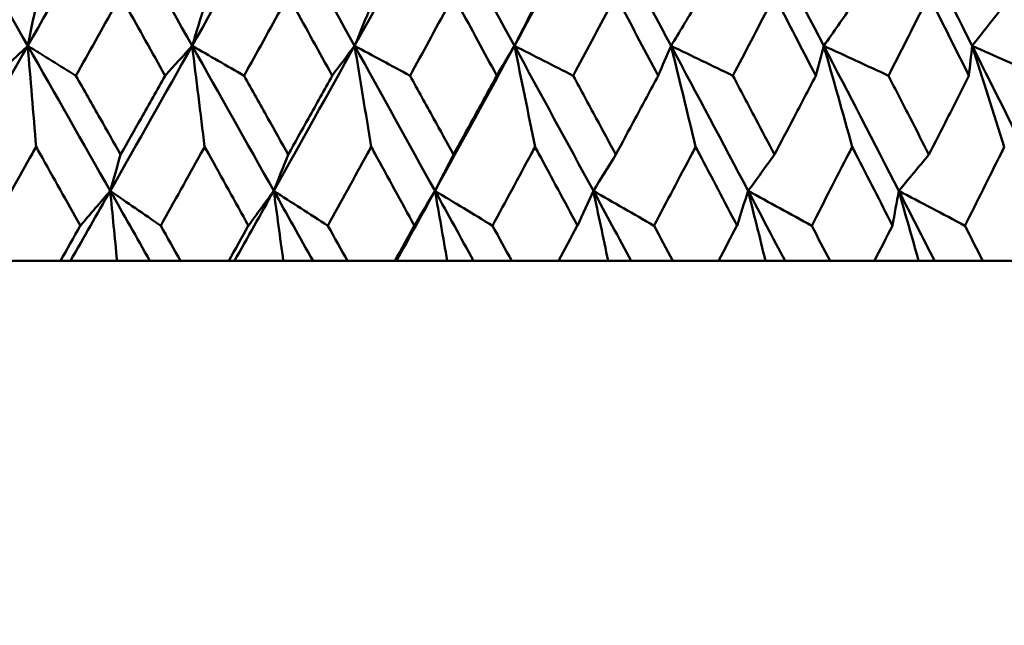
# Model space of a CAD drawing. Header units: millimetres. Extents: x 113 to 2969, y 62 to 2427.
# Tile 188 of 256: x 1365.48 to 1372.73, y 283.64 to 288.1. Entities that reach past the tile are written whole.
import ezdxf

# ---------------------------------------------------------------- set-up
doc = ezdxf.new("R2010")
doc.units = ezdxf.units.MM
doc.header["$LTSCALE"] = 12
doc.layers.add('Widoczne (ISO)', color=7, linetype='Continuous', lineweight=50)

msp = doc.modelspace()

# ---------------------------------------------------------------- linework, layer by layer
at = {"layer": 'Widoczne (ISO)'}
for p, q in [((1365.422, 286.3264), (1365.7798, 286.3264)), ((1365.8538, 286.3264), (1365.7798, 286.3264)), ((1366.1969, 286.3264), (1365.8538, 286.3264)), ((1366.4392, 286.3264), (1366.1969, 286.3264)), ((1366.6647, 286.3264), (1366.4392, 286.3264)), ((1366.6647, 286.3264), (1367.0189, 286.3264)), ((1367.0613, 286.3264), (1367.0189, 286.3264)), ((1367.4208, 286.3264), (1367.0613, 286.3264)), ((1367.6397, 286.3264), (1367.4208, 286.3264)), ((1367.8932, 286.3264), (1367.6397, 286.3264)), ((1367.8932, 286.3264), (1368.2426, 286.3264)), ((1368.2532, 286.3264), (1368.2426, 286.3264)), ((1368.6277, 286.3264), (1368.2532, 286.3264)), ((1368.8223, 286.3264), (1368.6277, 286.3264)), ((1369.1029, 286.3264), (1368.8223, 286.3264)), ((1369.1029, 286.3264), (1369.4459, 286.3264)), ((1369.8126, 286.3264), (1369.4459, 286.3264)), ((1369.9823, 286.3264), (1369.8126, 286.3264)), ((1370.2888, 286.3264), (1369.9823, 286.3264)), ((1370.2888, 286.3264), (1370.6242, 286.3264)), ((1370.9711, 286.3264), (1370.6242, 286.3264)), ((1371.1151, 286.3264), (1370.9711, 286.3264)), ((1371.4464, 286.3264), (1371.1151, 286.3264)), ((1371.4464, 286.3264), (1371.7727, 286.3264)), ((1372.0985, 286.3264), (1371.7727, 286.3264)), ((1372.2162, 286.3264), (1372.0985, 286.3264)), ((1372.571, 286.3264), (1372.2162, 286.3264)), ((1372.571, 286.3264), (1372.887, 286.3264))]:
    msp.add_line(p, q, dxfattribs=at)
msp.add_circle((1363.0943, 326.3264), 50, dxfattribs=at)
for points in [[(1364.93, 288.9797), (1365.1333, 288.623), (1365.3365, 288.2664), (1365.5394, 287.9098)], [(1366.1457, 288.9797), (1365.9442, 288.623), (1365.7421, 288.2664), (1365.5394, 287.9098)], [(1366.1457, 288.9797), (1366.3475, 288.623), (1366.5489, 288.2664), (1366.7499, 287.9098)], [(1367.3494, 288.9797), (1367.1503, 288.623), (1366.9505, 288.2664), (1366.7499, 287.9098)], [(1367.3494, 288.9797), (1367.5488, 288.623), (1367.7477, 288.2664), (1367.9459, 287.9098)], [(1368.5363, 288.9797), (1368.3405, 288.623), (1368.1436, 288.2664), (1367.9459, 287.9098)], [(1368.5363, 288.9797), (1368.7326, 288.623), (1368.9281, 288.2664), (1369.1228, 287.9098)], [(1369.7017, 288.9797), (1369.5099, 288.623), (1369.3169, 288.2664), (1369.1228, 287.9098)], [(1369.7017, 288.9797), (1369.8941, 288.623), (1370.0855, 288.2664), (1370.2759, 287.9098)], [(1370.8411, 288.9797), (1371.0288, 288.623), (1371.2153, 288.2664), (1371.4007, 287.9098)], [(1371.9498, 288.9797), (1372.1321, 288.623), (1372.3131, 288.2664), (1372.4927, 287.9098)], [(1365.601, 288.2093), (1365.5805, 288.1094), (1365.5599, 288.0096), (1365.5394, 287.9098)], [(1366.8419, 288.2093), (1366.8113, 288.1094), (1366.7806, 288.0096), (1366.7499, 287.9098)], [(1368.0681, 288.2093), (1368.0274, 288.1094), (1367.9867, 288.0096), (1367.9459, 287.9098)], [(1369.2746, 288.2093), (1369.2241, 288.1094), (1369.1734, 288.0096), (1369.1228, 287.9098)], [(1370.4568, 288.2093), (1370.3965, 288.1094), (1370.3362, 288.0096), (1370.2759, 287.9098)], [(1371.6099, 288.2093), (1371.5402, 288.1094), (1371.4705, 288.0096), (1371.4007, 287.9098)], [(1372.7294, 288.2093), (1372.6505, 288.1094), (1372.5716, 288.0096), (1372.4927, 287.9098)], [(1365.5394, 287.9098), (1365.3369, 287.5537), (1365.134, 287.1976), (1364.9305, 286.8418)], [(1365.5394, 287.9098), (1365.4619, 287.8367), (1365.3844, 287.7635), (1365.3069, 287.6903)], [(1365.5394, 287.9098), (1365.6577, 287.8367), (1365.7761, 287.7635), (1365.8945, 287.6903)], [(1365.5394, 287.9098), (1365.7421, 287.5537), (1365.9445, 287.1976), (1366.1466, 286.8418)], [(1365.601, 287.1667), (1365.5806, 287.415), (1365.56, 287.6628), (1365.5394, 287.9098)], [(1366.7499, 287.9098), (1366.5495, 287.5537), (1366.3484, 287.1976), (1366.1466, 286.8418)], [(1366.7499, 287.9098), (1366.6835, 287.8367), (1366.6171, 287.7635), (1366.5506, 287.6903)], [(1366.7499, 287.9098), (1366.8773, 287.8367), (1367.0049, 287.7635), (1367.1325, 287.6903)], [(1366.7499, 287.9098), (1366.9506, 287.5537), (1367.1509, 287.1976), (1367.3507, 286.8418)], [(1366.8419, 287.1667), (1366.8114, 287.415), (1366.7807, 287.6628), (1366.7499, 287.9098)], [(1367.9459, 287.9098), (1367.7484, 287.5537), (1367.5499, 287.1976), (1367.3507, 286.8418)], [(1367.9459, 287.9098), (1367.8909, 287.8367), (1367.8358, 287.7635), (1367.7807, 287.6903)], [(1367.9459, 287.9098), (1368.082, 287.8367), (1368.2182, 287.7635), (1368.3544, 287.6903)], [(1367.9459, 287.9098), (1368.1439, 287.5537), (1368.3413, 287.1976), (1368.5379, 286.8418)], [(1368.0681, 287.1667), (1368.0276, 287.415), (1367.9869, 287.6628), (1367.9459, 287.9098)], [(1369.1228, 287.9098), (1368.9289, 287.5537), (1368.7339, 287.1976), (1368.5379, 286.8418)], [(1369.1228, 287.9098), (1369.0794, 287.8367), (1369.0359, 287.7635), (1368.9923, 287.6903)], [(1369.1228, 287.9098), (1369.2671, 287.8367), (1369.4113, 287.7635), (1369.5557, 287.6903)], [(1369.1228, 287.9098), (1369.3173, 287.5537), (1369.5109, 287.1976), (1369.7037, 286.8418)], [(1369.2746, 287.1667), (1369.2243, 287.415), (1369.1737, 287.6628), (1369.1228, 287.9098)], [(1370.2759, 287.9098), (1370.2442, 287.8367), (1370.2124, 287.7635), (1370.1806, 287.6903)], [(1370.2759, 287.9098), (1370.4277, 287.8367), (1370.5795, 287.7635), (1370.7314, 287.6903)], [(1370.2759, 287.9098), (1370.4661, 287.5537), (1370.6553, 287.1976), (1370.8434, 286.8418)], [(1370.4568, 287.1667), (1370.3969, 287.415), (1370.3366, 287.6628), (1370.2759, 287.9098)], [(1371.4007, 287.9098), (1371.3808, 287.8367), (1371.3609, 287.7635), (1371.341, 287.6903)], [(1371.4007, 287.9098), (1371.5594, 287.8367), (1371.7182, 287.7635), (1371.8769, 287.6903)], [(1371.4007, 287.9098), (1371.5858, 287.5537), (1371.7698, 287.1976), (1371.9525, 286.8418)], [(1371.6099, 287.1667), (1371.5406, 287.415), (1371.4708, 287.6628), (1371.4007, 287.9098)], [(1372.4927, 287.9098), (1372.4848, 287.8367), (1372.4768, 287.7635), (1372.4688, 287.6903)], [(1372.4927, 287.9098), (1372.6577, 287.8367), (1372.8228, 287.7635), (1372.9879, 287.6903)], [(1372.4927, 287.9098), (1372.6721, 287.5537), (1372.85, 287.1976), (1373.0266, 286.8418)], [(1372.7294, 287.1667), (1372.651, 287.415), (1372.572, 287.6628), (1372.4927, 287.9098)], [(1366.223, 287.109), (1366.1975, 287.0198), (1366.1721, 286.9307), (1366.1466, 286.8418)], [(1367.4572, 287.109), (1367.4217, 287.0198), (1367.3862, 286.9307), (1367.3507, 286.8418)], [(1368.6741, 287.109), (1368.6287, 287.0198), (1368.5833, 286.9307), (1368.5379, 286.8418)], [(1369.8691, 287.109), (1369.814, 287.0198), (1369.7588, 286.9307), (1369.7037, 286.8418)], [(1371.0373, 287.109), (1370.9727, 287.0198), (1370.908, 286.9307), (1370.8434, 286.8418)], [(1372.1741, 287.109), (1372.1003, 287.0198), (1372.0264, 286.9307), (1371.9525, 286.8418)], [(1366.1466, 286.8418), (1366.0492, 286.6699), (1365.9516, 286.4981), (1365.8538, 286.3264)], [(1366.1466, 286.8418), (1366.0735, 286.7564), (1366.0002, 286.671), (1365.9269, 286.5856)], [(1366.1969, 286.3264), (1366.1802, 286.4985), (1366.1635, 286.6703), (1366.1466, 286.8418)], [(1366.1466, 286.8418), (1366.2705, 286.7564), (1366.3944, 286.671), (1366.5184, 286.5856)], [(1366.1466, 286.8418), (1366.2442, 286.6699), (1366.3418, 286.4981), (1366.4392, 286.3264)], [(1367.3507, 286.8418), (1367.2544, 286.6699), (1367.158, 286.4981), (1367.0613, 286.3264)], [(1367.3507, 286.8418), (1367.2887, 286.7564), (1367.2266, 286.671), (1367.1644, 286.5856)], [(1367.4208, 286.3264), (1367.3976, 286.4985), (1367.3742, 286.6703), (1367.3507, 286.8418)], [(1367.3507, 286.8418), (1367.4834, 286.7564), (1367.6161, 286.671), (1367.7489, 286.5856)], [(1367.3507, 286.8418), (1367.4471, 286.6699), (1367.5435, 286.4981), (1367.6397, 286.3264)], [(1368.5379, 286.8418), (1368.4432, 286.6699), (1368.3483, 286.4981), (1368.2532, 286.3264)], [(1368.5379, 286.8418), (1368.4873, 286.7564), (1368.4367, 286.671), (1368.3859, 286.5856)], [(1368.6277, 286.3264), (1368.5979, 286.4985), (1368.568, 286.6703), (1368.5379, 286.8418)], [(1368.5379, 286.8418), (1368.6789, 286.7564), (1368.82, 286.671), (1368.9611, 286.5856)], [(1368.5379, 286.8418), (1368.6329, 286.6699), (1368.7277, 286.4981), (1368.8223, 286.3264)], [(1369.7037, 286.8418), (1369.6647, 286.7564), (1369.6257, 286.671), (1369.5866, 286.5856)], [(1369.8126, 286.3264), (1369.7765, 286.4985), (1369.7402, 286.6703), (1369.7037, 286.8418)], [(1369.7037, 286.8418), (1369.8524, 286.7564), (1370.0012, 286.671), (1370.1501, 286.5856)], [(1369.7037, 286.8418), (1369.7968, 286.6699), (1369.8896, 286.4981), (1369.9823, 286.3264)], [(1370.8434, 286.8418), (1370.8162, 286.7564), (1370.7889, 286.671), (1370.7616, 286.5856)], [(1370.9711, 286.3264), (1370.9287, 286.4985), (1370.8861, 286.6703), (1370.8434, 286.8418)], [(1370.8434, 286.8418), (1370.9993, 286.7564), (1371.1552, 286.671), (1371.3112, 286.5856)], [(1370.8434, 286.8418), (1370.9342, 286.6699), (1371.0248, 286.4981), (1371.1151, 286.3264)], [(1371.9525, 286.8418), (1371.9372, 286.7564), (1371.9218, 286.671), (1371.9063, 286.5856)], [(1372.0985, 286.3264), (1372.05, 286.4985), (1372.0013, 286.6703), (1371.9525, 286.8418)], [(1371.9525, 286.8418), (1372.1149, 286.7564), (1372.2774, 286.671), (1372.4399, 286.5856)], [(1371.9525, 286.8418), (1372.0407, 286.6699), (1372.1286, 286.4981), (1372.2162, 286.3264)]]:
    msp.add_open_spline(points, degree=3, dxfattribs=at)
for points, knots in [([(1366.223, 288.2777), (1366.2095, 288.2535), (1366.196, 288.2293), (1366.0866, 288.0335), (1365.9906, 287.8619), (1365.8945, 287.6903)], [0.0806421, 0.0806421, 0.0806421, 0.0806421, 0.08897282, 0.08897282, 0.14811965, 0.14811965, 0.14811965, 0.14811965]), ([(1366.5506, 287.6903), (1366.455, 287.8618), (1366.3594, 288.0333), (1366.2501, 288.2291), (1366.2365, 288.2534), (1366.223, 288.2777)], [0.02983351, 0.02983351, 0.02983351, 0.02983351, 0.0889495, 0.0889495, 0.09731113, 0.09731113, 0.09731113, 0.09731113]), ([(1367.4572, 288.2777), (1367.4438, 288.2535), (1367.4305, 288.2293), (1367.3224, 288.0335), (1367.2275, 287.8619), (1367.1325, 287.6903)], [0.0806421, 0.0806421, 0.0806421, 0.0806421, 0.08897282, 0.08897282, 0.14811965, 0.14811965, 0.14811965, 0.14811965]), ([(1367.7807, 287.6903), (1367.6864, 287.8618), (1367.5919, 288.0333), (1367.4839, 288.2291), (1367.4706, 288.2534), (1367.4572, 288.2777)], [0.02983351, 0.02983351, 0.02983351, 0.02983351, 0.0889495, 0.0889495, 0.09731113, 0.09731113, 0.09731113, 0.09731113]), ([(1368.6741, 288.2777), (1368.661, 288.2535), (1368.6479, 288.2293), (1368.5415, 288.0335), (1368.4481, 287.8619), (1368.3544, 287.6903)], [0.0806421, 0.0806421, 0.0806421, 0.0806421, 0.08897282, 0.08897282, 0.14811965, 0.14811965, 0.14811965, 0.14811965]), ([(1368.9923, 287.6903), (1368.8996, 287.8618), (1368.8067, 288.0333), (1368.7005, 288.2291), (1368.6873, 288.2534), (1368.6741, 288.2777)], [0.02983351, 0.02983351, 0.02983351, 0.02983351, 0.0889495, 0.0889495, 0.09731113, 0.09731113, 0.09731113, 0.09731113]), ([(1369.8691, 288.2777), (1369.8562, 288.2535), (1369.8433, 288.2293), (1369.7391, 288.0335), (1369.6475, 287.8619), (1369.5557, 287.6903)], [0.0806421, 0.0806421, 0.0806421, 0.0806421, 0.08897282, 0.08897282, 0.14811965, 0.14811965, 0.14811965, 0.14811965]), ([(1370.1806, 287.6903), (1370.0899, 287.8618), (1369.999, 288.0333), (1369.8949, 288.2291), (1369.882, 288.2534), (1369.8691, 288.2777)], [0.02983351, 0.02983351, 0.02983351, 0.02983351, 0.0889495, 0.0889495, 0.09731113, 0.09731113, 0.09731113, 0.09731113]), ([(1371.0373, 288.2777), (1371.0247, 288.2535), (1371.0122, 288.2293), (1370.9105, 288.0335), (1370.8211, 287.8619), (1370.7314, 287.6903)], [0.0806421, 0.0806421, 0.0806421, 0.0806421, 0.08897282, 0.08897282, 0.14811965, 0.14811965, 0.14811965, 0.14811965]), ([(1371.341, 287.6903), (1371.2526, 287.8618), (1371.1639, 288.0333), (1371.0624, 288.2291), (1371.0499, 288.2534), (1371.0373, 288.2777)], [0.02983351, 0.02983351, 0.02983351, 0.02983351, 0.0889495, 0.0889495, 0.09731113, 0.09731113, 0.09731113, 0.09731113]), ([(1372.1741, 288.2777), (1372.1619, 288.2535), (1372.1498, 288.2293), (1372.051, 288.0335), (1371.9641, 287.8619), (1371.8769, 287.6903)], [0.0806421, 0.0806421, 0.0806421, 0.0806421, 0.08897282, 0.08897282, 0.14811965, 0.14811965, 0.14811965, 0.14811965]), ([(1372.4688, 287.6903), (1372.3831, 287.8618), (1372.2971, 288.0333), (1372.1986, 288.2291), (1372.1863, 288.2534), (1372.1741, 288.2777)], [0.02983351, 0.02983351, 0.02983351, 0.02983351, 0.0889495, 0.0889495, 0.09731113, 0.09731113, 0.09731113, 0.09731113]), ([(1365.8945, 287.6903), (1365.9538, 287.5854), (1366.0131, 287.4806), (1366.1226, 287.2868), (1366.1728, 287.1979), (1366.223, 287.109)], [0.02528165, 0.02528165, 0.02528165, 0.02528165, 0.06150593, 0.06150593, 0.09223152, 0.09223152, 0.09223152, 0.09223152]), ([(1366.223, 287.109), (1366.2732, 287.1979), (1366.3234, 287.2868), (1366.4326, 287.4805), (1366.4916, 287.5854), (1366.5506, 287.6903)], [0.03078053, 0.03078053, 0.03078053, 0.03078053, 0.06149921, 0.06149921, 0.09773041, 0.09773041, 0.09773041, 0.09773041]), ([(1367.1325, 287.6903), (1367.1911, 287.5854), (1367.2497, 287.4806), (1367.3579, 287.2868), (1367.4076, 287.1979), (1367.4572, 287.109)], [0.02528165, 0.02528165, 0.02528165, 0.02528165, 0.06150593, 0.06150593, 0.09223152, 0.09223152, 0.09223152, 0.09223152]), ([(1367.4572, 287.109), (1367.5068, 287.1979), (1367.5563, 287.2868), (1367.6642, 287.4805), (1367.7225, 287.5854), (1367.7807, 287.6903)], [0.03078053, 0.03078053, 0.03078053, 0.03078053, 0.06149921, 0.06149921, 0.09773041, 0.09773041, 0.09773041, 0.09773041]), ([(1368.3544, 287.6903), (1368.4122, 287.5854), (1368.4699, 287.4806), (1368.5765, 287.2868), (1368.6253, 287.1979), (1368.6741, 287.109)], [0.02528165, 0.02528165, 0.02528165, 0.02528165, 0.06150593, 0.06150593, 0.09223152, 0.09223152, 0.09223152, 0.09223152]), ([(1368.6741, 287.109), (1368.7229, 287.1979), (1368.7717, 287.2868), (1368.8778, 287.4805), (1368.9351, 287.5854), (1368.9923, 287.6903)], [0.03078053, 0.03078053, 0.03078053, 0.03078053, 0.06149921, 0.06149921, 0.09773041, 0.09773041, 0.09773041, 0.09773041]), ([(1369.5557, 287.6903), (1369.6123, 287.5854), (1369.6689, 287.4806), (1369.7734, 287.2868), (1369.8212, 287.1979), (1369.8691, 287.109)], [0.02528165, 0.02528165, 0.02528165, 0.02528165, 0.06150593, 0.06150593, 0.09223152, 0.09223152, 0.09223152, 0.09223152]), ([(1369.8691, 287.109), (1369.9169, 287.1979), (1369.9646, 287.2868), (1370.0685, 287.4805), (1370.1246, 287.5854), (1370.1806, 287.6903)], [0.03078053, 0.03078053, 0.03078053, 0.03078053, 0.06149921, 0.06149921, 0.09773041, 0.09773041, 0.09773041, 0.09773041]), ([(1370.7314, 287.6903), (1370.7867, 287.5854), (1370.8419, 287.4806), (1370.9439, 287.2868), (1370.9906, 287.1979), (1371.0373, 287.109)], [0.02528165, 0.02528165, 0.02528165, 0.02528165, 0.06150593, 0.06150593, 0.09223152, 0.09223152, 0.09223152, 0.09223152]), ([(1371.0373, 287.109), (1371.0839, 287.1979), (1371.1305, 287.2868), (1371.2317, 287.4805), (1371.2864, 287.5854), (1371.341, 287.6903)], [0.03078053, 0.03078053, 0.03078053, 0.03078053, 0.06149921, 0.06149921, 0.09773041, 0.09773041, 0.09773041, 0.09773041]), ([(1371.8769, 287.6903), (1371.9307, 287.5854), (1371.9844, 287.4806), (1372.0834, 287.2868), (1372.1288, 287.1979), (1372.1741, 287.109)], [0.02528165, 0.02528165, 0.02528165, 0.02528165, 0.06150593, 0.06150593, 0.09223152, 0.09223152, 0.09223152, 0.09223152]), ([(1372.1741, 287.109), (1372.2194, 287.1979), (1372.2646, 287.2868), (1372.3629, 287.4805), (1372.4159, 287.5854), (1372.4688, 287.6903)], [0.03078053, 0.03078053, 0.03078053, 0.03078053, 0.06149921, 0.06149921, 0.09773041, 0.09773041, 0.09773041, 0.09773041]), ([(1365.601, 287.1667), (1365.5919, 287.1504), (1365.5827, 287.1342), (1365.474, 286.9405), (1365.3742, 286.7631), (1365.2744, 286.5856)], [0.0853813, 0.0853813, 0.0853813, 0.0853813, 0.09097809, 0.09097809, 0.15214536, 0.15214536, 0.15214536, 0.15214536]), ([(1365.9269, 286.5856), (1365.8275, 286.7629), (1365.728, 286.9403), (1365.6193, 287.134), (1365.6101, 287.1503), (1365.601, 287.1667)], [0.0297954, 0.0297954, 0.0297954, 0.0297954, 0.09092493, 0.09092493, 0.09655955, 0.09655955, 0.09655955, 0.09655955]), ([(1366.8419, 287.1667), (1366.8329, 287.1504), (1366.8239, 287.1342), (1366.7162, 286.9405), (1366.6174, 286.7631), (1366.5184, 286.5856)], [0.0853813, 0.0853813, 0.0853813, 0.0853813, 0.09097809, 0.09097809, 0.15214536, 0.15214536, 0.15214536, 0.15214536]), ([(1367.1644, 286.5856), (1367.0662, 286.7629), (1366.9677, 286.9403), (1366.8601, 287.134), (1366.851, 287.1503), (1366.8419, 287.1667)], [0.0297954, 0.0297954, 0.0297954, 0.0297954, 0.09092493, 0.09092493, 0.09655955, 0.09655955, 0.09655955, 0.09655955]), ([(1368.0681, 287.1667), (1368.0592, 287.1504), (1368.0503, 287.1342), (1367.9441, 286.9405), (1367.8466, 286.7631), (1367.7489, 286.5856)], [0.0853813, 0.0853813, 0.0853813, 0.0853813, 0.09097809, 0.09097809, 0.15214536, 0.15214536, 0.15214536, 0.15214536]), ([(1368.3859, 286.5856), (1368.2891, 286.7629), (1368.1921, 286.9403), (1368.086, 287.134), (1368.0771, 287.1503), (1368.0681, 287.1667)], [0.0297954, 0.0297954, 0.0297954, 0.0297954, 0.09092493, 0.09092493, 0.09655955, 0.09655955, 0.09655955, 0.09655955]), ([(1369.2746, 287.1667), (1369.2659, 287.1504), (1369.2572, 287.1342), (1369.1529, 286.9405), (1369.0571, 286.7631), (1368.9611, 286.5856)], [0.0853813, 0.0853813, 0.0853813, 0.0853813, 0.09097809, 0.09097809, 0.15214536, 0.15214536, 0.15214536, 0.15214536]), ([(1369.5866, 286.5856), (1369.4916, 286.7629), (1369.3964, 286.9403), (1369.2922, 287.134), (1369.2834, 287.1503), (1369.2746, 287.1667)], [0.0297954, 0.0297954, 0.0297954, 0.0297954, 0.09092493, 0.09092493, 0.09655955, 0.09655955, 0.09655955, 0.09655955]), ([(1370.4568, 287.1667), (1370.4483, 287.1504), (1370.4397, 287.1342), (1370.3378, 286.9405), (1370.2441, 286.7631), (1370.1501, 286.5856)], [0.0853813, 0.0853813, 0.0853813, 0.0853813, 0.09097809, 0.09097809, 0.15214536, 0.15214536, 0.15214536, 0.15214536]), ([(1370.7616, 286.5856), (1370.6688, 286.7629), (1370.5758, 286.9403), (1370.474, 287.134), (1370.4654, 287.1503), (1370.4568, 287.1667)], [0.0297954, 0.0297954, 0.0297954, 0.0297954, 0.09092493, 0.09092493, 0.09655955, 0.09655955, 0.09655955, 0.09655955]), ([(1371.6099, 287.1667), (1371.6016, 287.1504), (1371.5933, 287.1342), (1371.494, 286.9405), (1371.4028, 286.7631), (1371.3112, 286.5856)], [0.0853813, 0.0853813, 0.0853813, 0.0853813, 0.09097809, 0.09097809, 0.15214536, 0.15214536, 0.15214536, 0.15214536]), ([(1371.9063, 286.5856), (1371.8162, 286.7629), (1371.7257, 286.9403), (1371.6266, 287.134), (1371.6183, 287.1503), (1371.6099, 287.1667)], [0.0297954, 0.0297954, 0.0297954, 0.0297954, 0.09092493, 0.09092493, 0.09655955, 0.09655955, 0.09655955, 0.09655955]), ([(1372.7294, 287.1667), (1372.7213, 287.1504), (1372.7133, 287.1342), (1372.6172, 286.9405), (1372.5287, 286.7631), (1372.4399, 286.5856)], [0.0853813, 0.0853813, 0.0853813, 0.0853813, 0.09097809, 0.09097809, 0.15214536, 0.15214536, 0.15214536, 0.15214536]), ([(1365.7798, 286.3264), (1365.8285, 286.4122), (1365.8773, 286.4981), (1365.9263, 286.5846), (1365.9266, 286.5851), (1365.9269, 286.5856)], [0, 0, 0, 0, 0.02969567, 0.02969567, 0.02988021, 0.02988021, 0.02988021, 0.02988021]), ([(1366.5184, 286.5856), (1366.5187, 286.5851), (1366.519, 286.5846), (1366.5678, 286.4981), (1366.6162, 286.4122), (1366.6647, 286.3264)], [0.02951568, 0.02951568, 0.02951568, 0.02951568, 0.02969929, 0.02969929, 0.05939589, 0.05939589, 0.05939589, 0.05939589]), ([(1367.0189, 286.3264), (1367.0672, 286.4122), (1367.1154, 286.4981), (1367.1638, 286.5846), (1367.1641, 286.5851), (1367.1644, 286.5856)], [0, 0, 0, 0, 0.02969567, 0.02969567, 0.02988021, 0.02988021, 0.02988021, 0.02988021]), ([(1367.7489, 286.5856), (1367.7492, 286.5851), (1367.7495, 286.5846), (1367.7976, 286.4981), (1367.8455, 286.4122), (1367.8932, 286.3264)], [0.02951568, 0.02951568, 0.02951568, 0.02951568, 0.02969929, 0.02969929, 0.05939589, 0.05939589, 0.05939589, 0.05939589]), ([(1368.2426, 286.3264), (1368.2901, 286.4122), (1368.3376, 286.4981), (1368.3854, 286.5846), (1368.3857, 286.5851), (1368.3859, 286.5856)], [0, 0, 0, 0, 0.02969567, 0.02969567, 0.02988021, 0.02988021, 0.02988021, 0.02988021]), ([(1368.9611, 286.5856), (1368.9614, 286.5851), (1368.9616, 286.5846), (1369.009, 286.4981), (1369.056, 286.4122), (1369.1029, 286.3264)], [0.02951568, 0.02951568, 0.02951568, 0.02951568, 0.02969929, 0.02969929, 0.05939589, 0.05939589, 0.05939589, 0.05939589]), ([(1369.4459, 286.3264), (1369.4926, 286.4122), (1369.5392, 286.4981), (1369.586, 286.5846), (1369.5863, 286.5851), (1369.5866, 286.5856)], [0, 0, 0, 0, 0.02969567, 0.02969567, 0.02988021, 0.02988021, 0.02988021, 0.02988021]), ([(1370.1501, 286.5856), (1370.1503, 286.5851), (1370.1506, 286.5846), (1370.1969, 286.4981), (1370.2429, 286.4122), (1370.2888, 286.3264)], [0.02951568, 0.02951568, 0.02951568, 0.02951568, 0.02969929, 0.02969929, 0.05939589, 0.05939589, 0.05939589, 0.05939589]), ([(1370.6242, 286.3264), (1370.6698, 286.4122), (1370.7153, 286.4981), (1370.761, 286.5846), (1370.7613, 286.5851), (1370.7616, 286.5856)], [0, 0, 0, 0, 0.02969567, 0.02969567, 0.02988021, 0.02988021, 0.02988021, 0.02988021]), ([(1371.3112, 286.5856), (1371.3115, 286.5851), (1371.3118, 286.5846), (1371.3569, 286.4981), (1371.4017, 286.4122), (1371.4464, 286.3264)], [0.02951568, 0.02951568, 0.02951568, 0.02951568, 0.02969929, 0.02969929, 0.05939589, 0.05939589, 0.05939589, 0.05939589]), ([(1371.7727, 286.3264), (1371.8171, 286.4122), (1371.8613, 286.4981), (1371.9057, 286.5846), (1371.906, 286.5851), (1371.9063, 286.5856)], [0, 0, 0, 0, 0.02969567, 0.02969567, 0.02988021, 0.02988021, 0.02988021, 0.02988021]), ([(1372.4399, 286.5856), (1372.4402, 286.5851), (1372.4405, 286.5846), (1372.4842, 286.4981), (1372.5276, 286.4122), (1372.571, 286.3264)], [0.02951568, 0.02951568, 0.02951568, 0.02951568, 0.02969929, 0.02969929, 0.05939589, 0.05939589, 0.05939589, 0.05939589])]:
    msp.add_open_spline(points, degree=3, knots=knots, dxfattribs=at)

doc.saveas('drawing.dxf')
